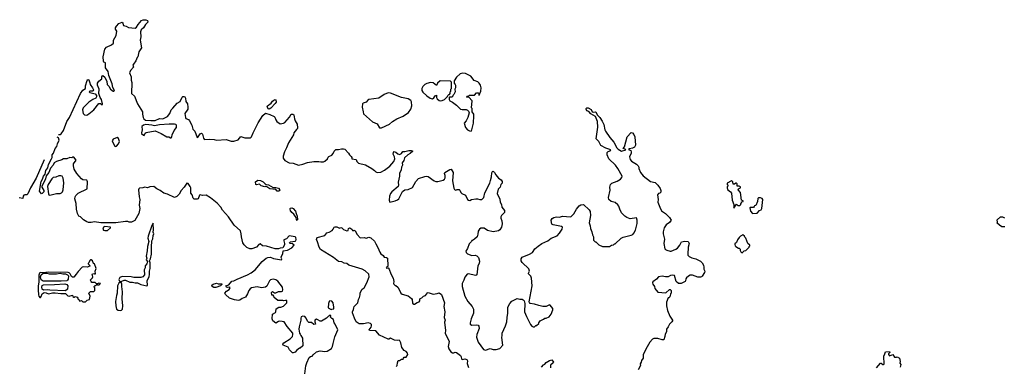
# Model space of a CAD drawing. Extents: x 2239831 to 2395310, y 665973 to 772585.
# Tile 138 of 144: x 2341997 to 2357255, y 758610 to 763981. Entities that reach past the tile are written whole.
import ezdxf

# ---------------------------------------------------------------- set-up
doc = ezdxf.new("R2010")
doc.units = 0

msp = doc.modelspace()

# ---------------------------------------------------------------- linework, layer by layer
at = {"layer": '0CON20XD'}
for points in [[(2342596, 762200), (2342625, 762200), (2342639, 762211), (2342674, 762265), (2342728, 762405), (2342767, 762465), (2342938, 762835), (2342975, 762890), (2343015, 762917), (2343017, 762955), (2343045, 763041), (2343055, 763052), (2343068, 763048), (2343086, 763004), (2343090, 762975), (2343126, 762926), (2343138, 762892), (2343135, 762879), (2343125, 762871), (2343085, 762872), (2343071, 762865), (2343084, 762854), (2343165, 762832), (2343185, 762805), (2343186, 762784), (2343176, 762764), (2343132, 762745), (2343067, 762703), (2342982, 762615), (2342971, 762585), (2342981, 762525), (2343001, 762505), (2343035, 762502), (2343070, 762520), (2343145, 762586), (2343225, 762683), (2343250, 762680), (2343275, 762660), (2343278, 762675), (2343263, 762745), (2343243, 762775), (2343222, 762835), (2343229, 762905), (2343203, 762965), (2343202, 762995), (2343221, 763029), (2343269, 763065), (2343268, 763095), (2343275, 763112), (2343283, 763117), (2343315, 763088), (2343345, 763025), (2343352, 762975), (2343379, 762949), (2343405, 762906), (2343445, 762871), (2343458, 762872), (2343466, 762885), (2343441, 762931), (2343429, 762985), (2343378, 763115), (2343367, 763177), (2343325, 763235), (2343329, 763299), (2343324, 763314), (2343302, 763325), (2343296, 763336), (2343292, 763405), (2343314, 763526), (2343343, 763557), (2343418, 763592), (2343452, 763615), (2343452, 763665), (2343490, 763735), (2343502, 763805), (2343482, 763835), (2343483, 763855), (2343495, 763878), (2343535, 763920), (2343585, 763940), (2343597, 763927), (2343603, 763893), (2343645, 763883), (2343685, 763858), (2343785, 763850), (2343808, 763865), (2343831, 763905), (2343885, 763966), (2343911, 763979), (2343951, 763981), (2343978, 763968), (2343983, 763945), (2343946, 763905), (2343915, 763857), (2343877, 763825), (2343870, 763795), (2343874, 763716), (2343863, 763665), (2343882, 763545), (2343843, 763485), (2343828, 763405), (2343818, 763395), (2343796, 763344), (2343758, 763292), (2343752, 763275), (2343758, 763245), (2343712, 763195), (2343697, 763155), (2343723, 763095), (2343724, 763045), (2343736, 763005), (2343727, 762837), (2343778, 762795), (2343824, 762675), (2343901, 762555), (2343901, 762515), (2343908, 762465), (2343918, 762445), (2343946, 762425), (2344028, 762418), (2344095, 762421), (2344165, 762452), (2344215, 762443), (2344289, 762481), (2344321, 762525), (2344342, 762585), (2344372, 762608), (2344438, 762685), (2344482, 762715), (2344515, 762781), (2344525, 762789), (2344539, 762789), (2344554, 762784), (2344567, 762767), (2344574, 762715), (2344599, 762675), (2344604, 762625), (2344600, 762595), (2344554, 762526), (2344564, 762465), (2344572, 762452), (2344612, 762432), (2344628, 762415), (2344665, 762345), (2344682, 762285), (2344712, 762252), (2344745, 762156), (2344765, 762166), (2344795, 762211), (2344815, 762222), (2344828, 762205), (2344845, 762144), (2344855, 762128), (2344865, 762123), (2344935, 762129), (2345013, 762123), (2345045, 762114), (2345195, 762124), (2345275, 762101), (2345315, 762098), (2345380, 762120), (2345425, 762170), (2345485, 762151), (2345575, 762151), (2345591, 762165), (2345614, 762225), (2345694, 762385), (2345765, 762495), (2345805, 762530), (2345875, 762514), (2345940, 762480), (2345951, 762471), (2345965, 762428), (2345981, 762401), (2346035, 762369), (2346085, 762376), (2346105, 762387), (2346180, 762470), (2346202, 762515), (2346228, 762518), (2346247, 762505), (2346254, 762445), (2346264, 762414), (2346295, 762360), (2346304, 762305), (2346303, 762295), (2346285, 762280), (2346244, 762226), (2346241, 762195), (2346162, 762075), (2346132, 761995), (2346101, 761935), (2346080, 761865), (2346078, 761835), (2346105, 761798), (2346175, 761762), (2346235, 761758), (2346315, 761728), (2346385, 761743), (2346455, 761770), (2346555, 761784), (2346635, 761783), (2346665, 761777), (2346705, 761780), (2346723, 761787), (2346768, 761825), (2346775, 761850), (2346787, 761863), (2346836, 761884), (2346855, 761908), (2346870, 761945), (2346895, 761970), (2346935, 761968), (2346985, 761980), (2347015, 761980), (2347035, 761972), (2347093, 761913), (2347108, 761885), (2347135, 761862), (2347143, 761845), (2347144, 761824), (2347210, 761815), (2347220, 761785), (2347245, 761758), (2347355, 761730), (2347456, 761676), (2347494, 761644)], [(2348995, 762253), (2349006, 762274), (2349030, 762375), (2349027, 762415), (2349036, 762455), (2349037, 762515), (2349010, 762555), (2349008, 762605), (2349000, 762615), (2349008, 762725), (2348955, 762780), (2348925, 762780), (2348920, 762785), (2348932, 762798), (2348955, 762800), (2348965, 762810), (2349045, 762810), (2349075, 762848), (2349100, 762845), (2349110, 762835), (2349110, 762810), (2349115, 762810), (2349142, 762875), (2349150, 762925), (2349138, 762968), (2349118, 762998), (2349095, 763018), (2349040, 763040), (2348986, 763106), (2348905, 763148), (2348865, 763154), (2348825, 763141), (2348765, 763092), (2348730, 763035), (2348730, 762995), (2348747, 762977), (2348750, 762965), (2348750, 762925), (2348742, 762905), (2348747, 762863), (2348725, 762820), (2348710, 762805), (2348710, 762795), (2348695, 762780), (2348655, 762780), (2348650, 762775), (2348650, 762745), (2348664, 762724), (2348705, 762702), (2348766, 762656), (2348826, 762596), (2348855, 762588), (2348917, 762587), (2348935, 762580), (2348950, 762565), (2348960, 762535), (2348942, 762465), (2348918, 762415), (2348883, 762375), (2348905, 762310), (2348935, 762274), (2348965, 762259), (2348995, 762253)], [(2348525, 762724), (2348545, 762727), (2348580, 762745), (2348628, 762792), (2348632, 762808), (2348645, 762820), (2348658, 762822), (2348670, 762835), (2348670, 762865), (2348677, 762873), (2348680, 762905), (2348690, 762915), (2348690, 763015), (2348675, 763030), (2348515, 763032), (2348471, 762999), (2348455, 762960), (2348405, 763000), (2348364, 763006), (2348305, 762992), (2348275, 762978), (2348244, 762946), (2348230, 762915), (2348228, 762885), (2348245, 762858), (2348305, 762803), (2348356, 762766), (2348375, 762758), (2348395, 762757), (2348415, 762768), (2348435, 762800), (2348455, 762810), (2348457, 762775), (2348466, 762755), (2348495, 762729), (2348525, 762724)], [(2347605, 762305), (2347725, 762364), (2347773, 762405), (2347843, 762447), (2347938, 762485), (2348020, 762545), (2348056, 762594), (2348073, 762647), (2348069, 762709), (2348059, 762729), (2348016, 762756), (2347915, 762773), (2347745, 762842), (2347705, 762848), (2347645, 762823), (2347564, 762766), (2347405, 762742), (2347390, 762735), (2347365, 762702), (2347320, 762685), (2347310, 762675), (2347302, 762625), (2347322, 762555), (2347325, 762520), (2347466, 762396), (2347535, 762367), (2347574, 762305), (2347605, 762305)], [(2345865, 762594), (2345847, 762597), (2345834, 762634), (2345837, 762645), (2345894, 762686), (2345915, 762719), (2345935, 762734), (2345955, 762742), (2345965, 762740), (2345969, 762705), (2345955, 762682), (2345891, 762609), (2345865, 762594)], [(2347494, 761644), (2347515, 761622), (2347535, 761612), (2347595, 761619), (2347651, 761649), (2347735, 761712), (2347794, 761785), (2347808, 761825), (2347804, 761854), (2347786, 761896), (2347790, 761925), (2347802, 761938), (2347825, 761930), (2347855, 761901), (2347885, 761894), (2347911, 761909), (2347935, 761940), (2347965, 761940), (2348025, 761953), (2348063, 761953), (2348090, 761945), (2348050, 761905), (2348013, 761887), (2347959, 761841), (2347949, 761801), (2347926, 761764), (2347929, 761725), (2347916, 761695), (2347908, 761652), (2347880, 761595), (2347882, 761555), (2347863, 761465), (2347866, 761416), (2347860, 761395), (2347765, 761313), (2347745, 761288), (2347726, 761245), (2347721, 761185), (2347735, 761152), (2347815, 761174), (2347851, 761189), (2347873, 761207), (2347930, 761320), (2347966, 761344), (2348015, 761350), (2348085, 761378), (2348136, 761474), (2348179, 761521), (2348275, 761553), (2348305, 761556), (2348325, 761551), (2348418, 761485), (2348445, 761473), (2348476, 761474), (2348560, 761495), (2348579, 761511), (2348589, 761531), (2348590, 761565), (2348581, 761595), (2348586, 761614), (2348665, 761659), (2348685, 761664), (2348713, 761615), (2348703, 761485), (2348725, 761370), (2348735, 761348), (2348755, 761340), (2348778, 761352), (2348805, 761350), (2348815, 761340), (2348831, 761301), (2348850, 761285), (2348905, 761260), (2348935, 761197), (2348952, 761182), (2348975, 761181), (2348997, 761193), (2349067, 761203), (2349093, 761203), (2349127, 761193), (2349157, 761193), (2349187, 761225), (2349205, 761298), (2349284, 761445), (2349291, 761489), (2349310, 761545), (2349313, 761607), (2349325, 761630), (2349335, 761632), (2349353, 761615), (2349374, 761575), (2349416, 761526), (2349460, 761500), (2349472, 761475), (2349471, 761445), (2349452, 761425), (2349443, 761385), (2349409, 761355), (2349394, 761285), (2349435, 761200), (2349444, 761154), (2349462, 761115), (2349468, 761075), (2349508, 761025), (2349512, 760995), (2349464, 760946), (2349453, 760927), (2349453, 760905), (2349470, 760865), (2349474, 760815), (2349463, 760765), (2349438, 760722), (2349415, 760708), (2349335, 760691), (2349244, 760714), (2349195, 760750), (2349145, 760749), (2349120, 760735), (2349103, 760705), (2349099, 760655), (2349085, 760618), (2349045, 760578), (2349015, 760560), (2349005, 760560), (2349000, 760545), (2348963, 760505), (2348937, 760435), (2348910, 760395), (2348914, 760375), (2348935, 760354), (2349005, 760328), (2349055, 760332), (2349080, 760320), (2349108, 760295), (2349122, 760238), (2349117, 760203), (2349094, 760165), (2349082, 760028), (2349065, 760018), (2348945, 760042), (2348930, 760035), (2348895, 759990), (2348882, 759945), (2348853, 759893), (2348853, 759845), (2348894, 759695), (2348944, 759614), (2349009, 759535), (2349028, 759495), (2349029, 759435), (2348992, 759345), (2348979, 759285), (2348980, 759265), (2349002, 759245), (2349075, 759250), (2349100, 759245), (2349112, 759232), (2349116, 759195), (2349081, 759105), (2349077, 759063), (2349104, 758984), (2349185, 758868), (2349215, 758860), (2349286, 758884), (2349335, 758870), (2349378, 758872), (2349435, 758887), (2349483, 758935), (2349466, 759055), (2349474, 759085), (2349474, 759125), (2349527, 759235), (2349548, 759298), (2349550, 759365), (2349562, 759435), (2349559, 759525), (2349593, 759585), (2349625, 759620), (2349705, 759660), (2349745, 759650), (2349782, 759652), (2349799, 759639), (2349812, 759622), (2349823, 759583), (2349822, 759455), (2349853, 759383), (2349912, 759255), (2349935, 759230), (2349955, 759220), (2349975, 759220), (2349995, 759240), (2350005, 759240), (2350040, 759275), (2350040, 759285), (2350060, 759315), (2350115, 759340), (2350133, 759357), (2350155, 759358), (2350200, 759375), (2350235, 759420), (2350260, 759485), (2350260, 759505), (2350217, 759557), (2350205, 759560), (2350153, 759537), (2350105, 759537), (2350040, 759550), (2349975, 759574), (2349910, 759585), (2349896, 759596), (2349891, 759611), (2349940, 759855), (2349926, 759976), (2349916, 760006), (2349883, 760045), (2349882, 760055), (2349898, 760085), (2349885, 760120), (2349785, 760218), (2349770, 760245), (2349768, 760275), (2349785, 760302), (2349898, 760345), (2349945, 760373), (2349981, 760429), (2350029, 760471), (2350090, 760515), (2350180, 760555), (2350234, 760596), (2350325, 760632), (2350363, 760675), (2350403, 760735), (2350408, 760765), (2350394, 760774), (2350264, 760804), (2350244, 760814), (2350236, 760836), (2350234, 760875), (2350249, 760901), (2350275, 760917), (2350314, 760926), (2350355, 760922), (2350415, 760934), (2350525, 760927), (2350545, 760933), (2350585, 760973), (2350624, 761046), (2350665, 761097), (2350695, 761112), (2350735, 761118), (2350822, 761035), (2350836, 761006), (2350840, 760945), (2350823, 760835), (2350836, 760786), (2350840, 760745), (2350862, 760695), (2350872, 760645), (2350890, 760615), (2350890, 760565), (2350915, 760540), (2350925, 760540), (2350972, 760492), (2351028, 760468), (2351135, 760468), (2351170, 760485), (2351197, 760493), (2351215, 760510), (2351225, 760510), (2351320, 760595), (2351351, 760609), (2351475, 760640), (2351496, 760654), (2351515, 760672), (2351542, 760718), (2351564, 760825), (2351566, 760875), (2351555, 760908), (2351455, 760894), (2351405, 760914), (2351375, 760936), (2351325, 760990), (2351297, 761047), (2351283, 761093), (2351265, 761114), (2351225, 761149), (2351165, 761163), (2351126, 761195), (2351122, 761225), (2351148, 761338), (2351140, 761385), (2351153, 761425), (2351172, 761445), (2351255, 761478), (2351305, 761510), (2351327, 761535), (2351333, 761555), (2351268, 761675), (2351228, 761725), (2351127, 761827), (2351100, 761885), (2351100, 761925), (2351115, 761939), (2351145, 761947), (2351158, 761965), (2351081, 761991), (2351005, 762030), (2350971, 762091), (2350930, 762135), (2350958, 762315), (2350951, 762405), (2350922, 762482), (2350845, 762520), (2350815, 762560), (2350787, 762567), (2350774, 762596), (2350774, 762606), (2350785, 762617), (2350805, 762617), (2350855, 762588), (2350870, 762555), (2350885, 762548), (2350915, 762551), (2350925, 762546), (2350953, 762503), (2350987, 762467), (2351025, 762406), (2351047, 762355), (2351063, 762275), (2351073, 762255), (2351144, 762155), (2351205, 762081), (2351253, 761993), (2351272, 761972), (2351325, 761944), (2351388, 761965), (2351380, 761975), (2351350, 761985), (2351368, 762012), (2351413, 762165), (2351475, 762232), (2351495, 762228), (2351514, 762204), (2351531, 762165), (2351539, 762035), (2351525, 762004), (2351495, 761990), (2351445, 761980), (2351433, 761967), (2351465, 761954), (2351474, 761935), (2351474, 761915), (2351449, 761855), (2351456, 761816), (2351480, 761790), (2351555, 761740), (2351580, 761715), (2351592, 761695), (2351592, 761675), (2351617, 761615), (2351660, 761560), (2351772, 761475), (2351846, 761456), (2351886, 761416), (2351924, 761365), (2351934, 761335), (2351930, 761310), (2351918, 761295), (2351898, 761285), (2351883, 761265), (2351892, 761195), (2351886, 761154), (2351917, 761077), (2351945, 761020), (2352005, 760979), (2352068, 760915), (2352093, 760875), (2352065, 760837), (2352016, 760804), (2351986, 760754), (2351969, 760695), (2351968, 760665), (2351990, 760580), (2351978, 760515), (2351995, 760432), (2352005, 760420), (2352025, 760410), (2352075, 760394), (2352095, 760396), (2352165, 760424), (2352190, 760440), (2352226, 760485), (2352255, 760539), (2352305, 760551), (2352357, 760545), (2352370, 760515), (2352354, 760455), (2352349, 760345), (2352353, 760333), (2352372, 760312), (2352415, 760288), (2352474, 760274), (2352548, 760238), (2352575, 760211), (2352594, 760175), (2352601, 760145), (2352599, 760115), (2352612, 760085), (2352610, 760065), (2352575, 760004), (2352565, 759994), (2352545, 759989), (2352505, 759991), (2352425, 760022), (2352385, 760021), (2352361, 760009), (2352330, 759980), (2352322, 759965), (2352317, 759933), (2352307, 759923), (2352245, 759893), (2352205, 759892), (2352172, 759925), (2352146, 760016), (2352114, 760024), (2352082, 760018), (2352045, 759994), (2352004, 759994), (2351955, 760007), (2351895, 759997), (2351865, 759962), (2351809, 759921), (2351803, 759905), (2351808, 759885), (2351833, 759845), (2351838, 759815), (2351888, 759758), (2352012, 759748), (2352065, 759800), (2352078, 759798), (2352090, 759785), (2352090, 759745), (2352080, 759735), (2352077, 759703), (2352070, 759685), (2352055, 759670), (2352045, 759670), (2352022, 759605), (2352020, 759545), (2352038, 759475), (2352070, 759385), (2352112, 759325), (2352113, 759315), (2352105, 759298), (2352067, 759263), (2352047, 759223), (2352018, 759185), (2352018, 759145), (2352001, 759109), (2351996, 759074), (2351979, 759021), (2351955, 759018), (2351885, 759038)], [(2344335, 762150), (2344345, 762152), (2344356, 762165), (2344362, 762198), (2344389, 762265), (2344428, 762312), (2344427, 762345), (2344415, 762356), (2344395, 762361), (2344315, 762360), (2344165, 762349), (2344085, 762336), (2344045, 762348), (2343954, 762356), (2343915, 762347), (2343892, 762325), (2343893, 762275), (2343884, 762225), (2343886, 762215), (2343915, 762189), (2343925, 762187), (2343939, 762221), (2343957, 762233), (2344095, 762259), (2344188, 762218), (2344275, 762168), (2344306, 762166), (2344335, 762150)], [(2346414, 758495), (2346429, 758615), (2346444, 758665), (2346485, 758748), (2346505, 758762), (2346528, 758765), (2346543, 758787), (2346597, 758833), (2346655, 758851), (2346725, 758841), (2346764, 758846), (2346827, 758883), (2346846, 758915), (2346853, 758965), (2346883, 759067), (2346928, 759175), (2346886, 759265), (2346871, 759285), (2346858, 759335), (2346835, 759348), (2346810, 759375), (2346820, 759385), (2346818, 759398), (2346805, 759400), (2346795, 759390), (2346782, 759388), (2346750, 759355), (2346675, 759309), (2346655, 759309), (2346618, 759332), (2346595, 759339), (2346568, 759325), (2346568, 759298), (2346578, 759285), (2346580, 759265), (2346555, 759260), (2346517, 759287), (2346475, 759290), (2346455, 759310), (2346437, 759355), (2346415, 759381), (2346382, 759388), (2346360, 759375), (2346351, 759355), (2346353, 759325), (2346327, 759223), (2346323, 759185), (2346333, 759123), (2346345, 759110), (2346352, 759085), (2346377, 759045), (2346382, 758928), (2346345, 758890), (2346335, 758890), (2346291, 758859), (2346265, 758830), (2346235, 758818), (2346225, 758820), (2346180, 758865), (2346156, 758906), (2346082, 758935), (2346073, 758945), (2346073, 758955), (2346091, 758975), (2346188, 759035), (2346225, 759070), (2346232, 759105), (2346230, 759125), (2346143, 759225), (2346095, 759297), (2346066, 759306), (2346025, 759307), (2346005, 759302), (2345965, 759278), (2345922, 759312), (2345908, 759345), (2345913, 759417), (2345960, 759445), (2345967, 759455), (2345971, 759499), (2346013, 759527), (2346045, 759528), (2346085, 759542), (2346137, 759593), (2346138, 759628), (2346115, 759630), (2346085, 759622), (2346075, 759630), (2345995, 759630), (2345940, 759675), (2345937, 759697), (2345925, 759710), (2345902, 759712), (2345900, 759755), (2345915, 759770), (2345945, 759750), (2345965, 759750), (2346005, 759768), (2346055, 759768), (2346068, 759775), (2346077, 759797), (2346070, 759835), (2345995, 759931), (2345965, 759952), (2345925, 759962), (2345885, 759950), (2345869, 759935), (2345827, 759853), (2345805, 759838), (2345745, 759828), (2345675, 759842), (2345588, 759825), (2345568, 759812), (2345550, 759785), (2345528, 759732), (2345495, 759682), (2345445, 759662), (2345406, 759634), (2345385, 759631), (2345325, 759639), (2345247, 759667), (2345185, 759722), (2345178, 759745), (2345202, 759775), (2345245, 759798), (2345261, 759825), (2345254, 759834), (2345215, 759829), (2345203, 759835), (2345193, 759857), (2345238, 759872), (2345283, 759927), (2345315, 759932), (2345365, 759961), (2345525, 760026), (2345584, 760056), (2345645, 760106), (2345754, 760236), (2345815, 760284), (2345843, 760297), (2345885, 760299), (2345932, 760282), (2346055, 760260), (2346060, 760275), (2346047, 760295), (2346047, 760307), (2346074, 760355), (2346082, 760398), (2346145, 760410), (2346215, 760446), (2346248, 760485), (2346225, 760507), (2346185, 760514), (2346179, 760525), (2346194, 760536), (2346265, 760547), (2346278, 760555), (2346283, 760575), (2346276, 760605), (2346264, 760614), (2346175, 760634), (2346133, 760587), (2346092, 760568), (2346088, 760555), (2346101, 760515), (2346098, 760492), (2346073, 760447), (2346035, 760439), (2346005, 760431), (2345955, 760431), (2345822, 760472), (2345758, 760478), (2345725, 760510), (2345701, 760499), (2345665, 760457), (2345595, 760432), (2345565, 760432), (2345515, 760452), (2345475, 760492), (2345453, 760525), (2345433, 760615), (2345431, 760665), (2345417, 760707), (2345318, 760795), (2345235, 760926), (2345141, 761031), (2345114, 761075), (2345055, 761136), (2344955, 761222), (2344885, 761261), (2344828, 761258), (2344793, 761267), (2344785, 761260), (2344763, 761207), (2344745, 761200), (2344699, 761199), (2344687, 761215), (2344669, 761269), (2344649, 761295), (2344647, 761337), (2344649, 761375), (2344638, 761398), (2344610, 761440), (2344585, 761450), (2344545, 761385), (2344498, 761335), (2344467, 761275), (2344431, 761239), (2344395, 761228), (2344289, 761279), (2344233, 761295), (2344175, 761335), (2344120, 761360), (2344075, 761398), (2344015, 761392), (2343975, 761376), (2343935, 761386), (2343906, 761374), (2343851, 761369), (2343841, 761359), (2343838, 761345), (2343846, 761235), (2343861, 761195), (2343849, 761105), (2343859, 761055), (2343843, 760975), (2343779, 760871), (2343729, 760841), (2343693, 760843), (2343675, 760851), (2343635, 760851), (2343485, 760835), (2343255, 760833), (2343155, 760847), (2343105, 760837), (2343065, 760837), (2343036, 760846), (2342985, 760880), (2342937, 760927), (2342914, 760935), (2342893, 760975), (2342875, 761045), (2342872, 761135), (2342851, 761205), (2342854, 761235), (2342865, 761255), (2342905, 761292), (2343042, 761358), (2343048, 761468), (2343045, 761485), (2343035, 761496), (2342975, 761501), (2342953, 761513), (2342880, 761595), (2342840, 761665), (2342831, 761715), (2342833, 761745), (2342870, 761805), (2342835, 761850), (2342815, 761850), (2342805, 761840), (2342775, 761844), (2342725, 761823), (2342675, 761825), (2342650, 761810), (2342565, 761784), (2342532, 761765), (2342518, 761725), (2342475, 761678), (2342450, 761615), (2342408, 761562), (2342397, 761515), (2342342, 761395), (2342342, 761385), (2342369, 761335), (2342369, 761315), (2342345, 761286), (2342335, 761282), (2342304, 761325), (2342330, 761475), (2342351, 761509), (2342367, 761555), (2342392, 761588), (2342401, 761645), (2342431, 761685), (2342442, 761738), (2342491, 761825), (2342500, 761845), (2342499, 761885), (2342519, 761915), (2342548, 761985), (2342571, 762015), (2342581, 762059), (2342606, 762116), (2342599, 762149), (2342579, 762161)], [(2343478, 762018), (2343495, 762022), (2343526, 762055), (2343544, 762095), (2343529, 762139), (2343505, 762154), (2343445, 762128), (2343431, 762105), (2343466, 762026), (2343478, 762018)], [(2342374, 761811), (2342250, 761525), (2342166, 761375), (2342125, 761284), (2342105, 761268), (2342075, 761269), (2342060, 761260), (2342050, 761245), (2342045, 761210), (2341988, 761222)], [(2342465, 761264), (2342565, 761288), (2342625, 761289), (2342645, 761298), (2342659, 761315), (2342671, 761345), (2342679, 761455), (2342672, 761525), (2342655, 761555), (2342635, 761563), (2342605, 761561), (2342555, 761542), (2342515, 761536), (2342493, 761517), (2342440, 761425), (2342430, 761395), (2342441, 761281), (2342449, 761269), (2342465, 761264)], [(2345985, 761322), (2345965, 761348), (2345875, 761362), (2345825, 761392), (2345805, 761398), (2345795, 761392), (2345738, 761408), (2345715, 761430), (2345665, 761420), (2345658, 761428), (2345653, 761467), (2345685, 761492), (2345727, 761487), (2345768, 761468), (2345800, 761435), (2345817, 761427), (2345855, 761422), (2345925, 761378), (2345965, 761379), (2346008, 761368), (2346027, 761343), (2346019, 761331), (2346005, 761323), (2345985, 761322)], [(2353065, 761060), (2353105, 761120), (2353125, 761100), (2353158, 761102), (2353170, 761115), (2353170, 761135), (2353180, 761145), (2353182, 761158), (2353208, 761162), (2353210, 761175), (2353180, 761185), (2353168, 761305), (2353130, 761345), (2353135, 761360), (2353166, 761374), (2353165, 761390), (2353145, 761400), (2353115, 761400), (2353117, 761435), (2353105, 761448), (2353095, 761450), (2353075, 761432), (2353055, 761430), (2353048, 761468), (2353035, 761482), (2353025, 761482), (2352960, 761445), (2352962, 761425), (2352978, 761405), (2352960, 761390), (2352958, 761375), (2352965, 761352), (2353012, 761315), (2353027, 761295), (2353036, 761185), (2353061, 761115), (2353065, 761060)], [(2353355, 760980), (2353425, 760982), (2353460, 761025), (2353485, 761032), (2353496, 761054), (2353512, 761195), (2353505, 761208), (2353475, 761222), (2353448, 761222), (2353435, 761210), (2353432, 761165), (2353405, 761100), (2353382, 761098), (2353380, 761085), (2353367, 761073), (2353318, 761072), (2353310, 761065), (2353323, 761013), (2353355, 760980)], [(2346295, 760870), (2346284, 760884), (2346280, 760915), (2346268, 760938), (2346245, 760968), (2346212, 760992), (2346205, 761010), (2346192, 761012), (2346190, 761055), (2346195, 761060), (2346215, 761063), (2346235, 761057), (2346269, 761015), (2346279, 760975), (2346299, 760935), (2346302, 760885), (2346295, 760870)], [(2357265, 760770), (2357215, 760773), (2357180, 760795), (2357140, 760835), (2357148, 760845), (2357142, 760878), (2357196, 760924), (2357228, 760928), (2357259, 760909)], [(2343315, 760712), (2343355, 760714), (2343403, 760755), (2343404, 760765), (2343315, 760775), (2343294, 760765), (2343286, 760735), (2343295, 760718), (2343315, 760712)], [(2343965, 759858), (2343975, 759862), (2343973, 759937), (2344002, 759998), (2344009, 760039), (2344007, 760085), (2344020, 760125), (2344021, 760215), (2344009, 760245), (2344026, 760274), (2344040, 760345), (2344039, 760455), (2344047, 760553), (2344062, 760585), (2344065, 760635), (2344076, 760665), (2344066, 760686), (2344071, 760725), (2344065, 760827), (2344045, 760794), (2343989, 760625), (2343985, 760595), (2343997, 760545), (2343976, 760465), (2343972, 760398), (2343958, 760318), (2343965, 760285), (2343958, 760258), (2343978, 760235), (2343974, 760215), (2343966, 760195), (2343942, 760165), (2343943, 760135), (2343927, 760105), (2343929, 760025), (2343906, 759994), (2343875, 759986), (2343765, 759984), (2343724, 759994), (2343585, 760002), (2343548, 759985), (2343533, 759955), (2343541, 759931), (2343555, 759920), (2343615, 759944), (2343635, 759945), (2343705, 759915), (2343745, 759914), (2343785, 759901), (2343825, 759903), (2343875, 759876), (2343965, 759858)], [(2347830, 758605), (2347847, 758623), (2347850, 758665), (2347862, 758698), (2347885, 758702), (2347915, 758720), (2347938, 758722), (2347942, 758738), (2347955, 758750), (2347985, 758750), (2348012, 758795), (2348007, 758815), (2347985, 758837), (2347954, 758854), (2347919, 758899), (2347902, 758975), (2347886, 759006), (2347875, 759014), (2347845, 759011), (2347805, 759017), (2347745, 759048), (2347715, 759029), (2347705, 759031), (2347575, 759092), (2347515, 759160), (2347420, 759165), (2347413, 759175), (2347444, 759215), (2347449, 759235), (2347448, 759255), (2347433, 759273), (2347395, 759284), (2347325, 759269), (2347255, 759267), (2347209, 759299), (2347183, 759353), (2347156, 759436), (2347156, 759455), (2347172, 759488), (2347173, 759515), (2347182, 759535), (2347238, 759595), (2347246, 759645), (2347264, 759675), (2347274, 759716), (2347275, 759747), (2347302, 759805), (2347336, 759824), (2347375, 759905), (2347410, 759995), (2347405, 760035), (2347349, 760089), (2347305, 760115), (2347095, 760175), (2347065, 760201), (2347025, 760207), (2346988, 760228), (2346935, 760236), (2346858, 760298), (2346660, 760420), (2346637, 760455), (2346610, 760539), (2346598, 760575), (2346606, 760604), (2346725, 760638), (2346754, 760676), (2346795, 760690), (2346838, 760715), (2346856, 760734), (2346872, 760768), (2346885, 760772), (2346912, 760772), (2346955, 760752), (2346975, 760760), (2346987, 760757), (2347015, 760730), (2347065, 760708), (2347088, 760712), (2347090, 760745), (2347107, 760757), (2347125, 760750), (2347148, 760728), (2347152, 760712), (2347165, 760710), (2347175, 760720), (2347195, 760707), (2347224, 760654), (2347275, 760602), (2347335, 760608), (2347365, 760597), (2347405, 760610), (2347439, 760599), (2347497, 760547), (2347514, 760505), (2347549, 760449), (2347576, 760376), (2347591, 760355), (2347627, 760325), (2347645, 760300), (2347680, 760295), (2347694, 760284), (2347701, 760169), (2347695, 760150), (2347680, 760145), (2347678, 760135), (2347685, 760130), (2347705, 760133), (2347722, 760115), (2347749, 760045), (2347786, 759975), (2347793, 759925), (2347790, 759895), (2347795, 759880), (2347815, 759860), (2347825, 759860), (2347856, 759836), (2347885, 759792), (2347905, 759742), (2347925, 759727), (2348015, 759700), (2348069, 759659), (2348078, 759645), (2348085, 759590), (2348105, 759570), (2348115, 759570), (2348154, 759596), (2348185, 759608), (2348197, 759623), (2348198, 759645), (2348205, 759658), (2348229, 759671), (2348255, 759698), (2348285, 759708), (2348315, 759747), (2348325, 759751), (2348405, 759729), (2348464, 759736), (2348495, 759746), (2348534, 759724), (2348582, 759595), (2348571, 759535), (2348584, 759454), (2348574, 759365), (2348590, 759325), (2348581, 759295), (2348593, 759165), (2348588, 759125), (2348652, 758995), (2348639, 758915), (2348648, 758878), (2348676, 758836), (2348705, 758819), (2348725, 758820), (2348745, 758830), (2348765, 758822), (2348830, 758775), (2348840, 758755), (2348843, 758725), (2348855, 758713), (2348896, 758724), (2348927, 758717), (2348938, 758695), (2348933, 758653), (2348952, 758592)], [(2353195, 760370), (2353225, 760400), (2353250, 760405), (2353300, 760455), (2353300, 760465), (2353310, 760475), (2353310, 760485), (2353283, 760513), (2353250, 760595), (2353233, 760613), (2353230, 760625), (2353205, 760648), (2353165, 760628), (2353145, 760608), (2353119, 760571), (2353105, 760530), (2353080, 760505), (2353078, 760495), (2353082, 760475), (2353094, 760464), (2353135, 760440), (2353145, 760440), (2353160, 760425), (2353160, 760405), (2353170, 760385), (2353182, 760372), (2353195, 760370)], [(2343015, 759610), (2343040, 759635), (2343080, 759645), (2343090, 759695), (2343070, 759745), (2343095, 759770), (2343145, 759770), (2343160, 759785), (2343160, 759825), (2343150, 759835), (2343150, 759845), (2343165, 759860), (2343178, 759862), (2343195, 759880), (2343205, 759870), (2343227, 759873), (2343250, 759895), (2343225, 759900), (2343205, 759890), (2343185, 759890), (2343167, 759907), (2343115, 759910), (2343102, 759922), (2343100, 759935), (2343090, 759945), (2343127, 759983), (2343130, 759995), (2343120, 760035), (2343145, 760050), (2343155, 760040), (2343170, 760045), (2343168, 760085), (2343180, 760125), (2343158, 760195), (2343140, 760205), (2343126, 760246), (2343105, 760260), (2343095, 760260), (2343082, 760248), (2343070, 760215), (2343060, 760205), (2343060, 760195), (2343088, 760168), (2343085, 760160), (2343045, 760148), (2342985, 760153), (2342964, 760146), (2342901, 760079), (2342872, 760035), (2342835, 759992), (2342815, 759990), (2342800, 760000), (2342780, 760045), (2342765, 760060), (2342750, 760065), (2342437, 760067), (2342365, 760060), (2342312, 760065), (2342302, 760055), (2342295, 760020), (2342295, 759915), (2342284, 759855), (2342285, 759795), (2342288, 759718), (2342294, 759694), (2342310, 759675), (2342317, 759675), (2342330, 759690), (2342347, 759733), (2342375, 759751), (2342405, 759749), (2342445, 759734), (2342505, 759748), (2342545, 759749), (2342635, 759738), (2342705, 759738), (2342745, 759700), (2342765, 759697), (2342815, 759710), (2342822, 759692), (2342835, 759680), (2342845, 759680), (2342855, 759690), (2342885, 759680), (2342900, 759665), (2342902, 759652), (2342918, 759638), (2342925, 759620), (2342955, 759630), (2342975, 759610), (2343015, 759610)], [(2342358, 759928), (2342329, 759949), (2342320, 759995), (2342331, 760029), (2342359, 760051), (2342415, 760052), (2342455, 760042), (2342485, 760041), (2342565, 760042), (2342625, 760051), (2342665, 760043), (2342705, 760042), (2342739, 760029), (2342751, 760011), (2342748, 759962), (2342738, 759942), (2342725, 759934), (2342642, 759928), (2342358, 759928)], [(2342705, 759780), (2342465, 759787), (2342435, 759793), (2342365, 759790), (2342345, 759804), (2342338, 759835), (2342347, 759863), (2342366, 759874), (2342535, 759875), (2342697, 759887), (2342729, 759879), (2342745, 759855), (2342738, 759805), (2342705, 759780)], [(2343555, 759474), (2343572, 759478), (2343590, 759495), (2343597, 759545), (2343583, 759655), (2343589, 759765), (2343579, 759845), (2343581, 759885), (2343575, 759900), (2343555, 759912), (2343535, 759897), (2343515, 759855), (2343508, 759745), (2343496, 759705), (2343483, 759615), (2343486, 759545), (2343497, 759497), (2343521, 759481), (2343555, 759474)], [(2345035, 759833), (2345003, 759833), (2344982, 759845), (2344972, 759865), (2344995, 759880), (2345045, 759896), (2345075, 759889), (2345128, 759888), (2345130, 759875), (2345108, 759855), (2345035, 759833)], [(2346825, 759490), (2346833, 759497), (2346865, 759500), (2346866, 759525), (2346853, 759595), (2346835, 759618), (2346805, 759622), (2346794, 759616), (2346783, 759585), (2346778, 759515), (2346825, 759490)], [(2351885, 759038), (2351825, 759042), (2351801, 759029), (2351762, 758985), (2351702, 758875), (2351660, 758785), (2351660, 758735), (2351633, 758697), (2351630, 758675), (2351613, 758647), (2351617, 758623), (2351582, 758555)], [(2355272, 758585), (2355335, 758659), (2355345, 758660), (2355375, 758636), (2355385, 758636), (2355394, 758645), (2355390, 758765), (2355404, 758804), (2355416, 758834), (2355475, 758838), (2355480, 758825), (2355460, 758805), (2355458, 758795), (2355475, 758770), (2355525, 758790), (2355552, 758752), (2355585, 758750), (2355595, 758758), (2355630, 758735), (2355640, 758685), (2355638, 758658), (2355652, 758635), (2355640, 758595)], [(2350085, 758598), (2350115, 758632), (2350137, 758645), (2350155, 758670), (2350205, 758702), (2350242, 758712), (2350267, 758675), (2350263, 758665), (2350220, 758625), (2350220, 758585)]]:
    msp.add_lwpolyline(points, dxfattribs=at)

doc.saveas('drawing.dxf')
